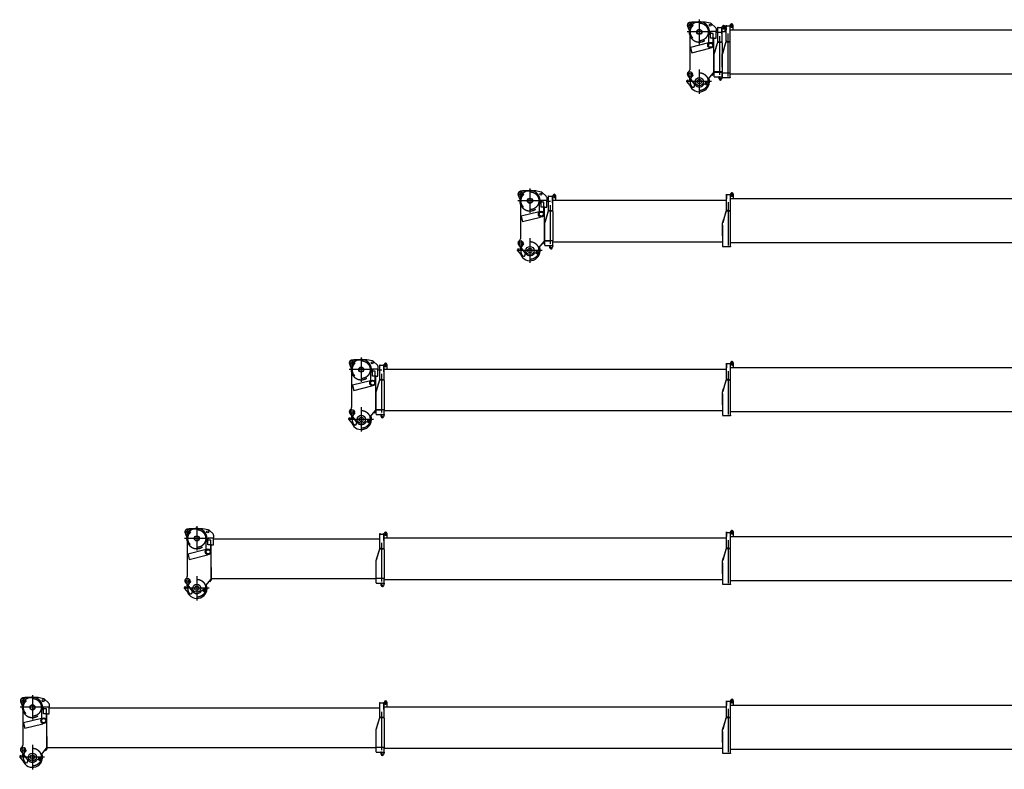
# Model space of a CAD drawing. Extents: x 14406 to 74504, y 8350 to 55392.
# Tile 1 of 25: x 14406 to 43535, y 8350 to 30547. Entities that reach past the tile are written whole.
import ezdxf

# ---------------------------------------------------------------- set-up
doc = ezdxf.new("R2010")
doc.units = 0
doc.header["$LTSCALE"] = 50
doc.linetypes.add('CENTER', pattern=[50.5, 30, -9, 2.5, -9])
doc.linetypes.add('HIDDEN', pattern=[12.6, 8.4, -4.2])
for name, color, linetype in [('1', 7, 'CONTINUOUS'), ('11', 7, 'CONTINUOUS'), ('200', 7, 'CONTINUOUS')]:
    doc.layers.add(name, color=color, linetype=linetype)

# ---------------------------------------------------------------- blocks, each defined once
blk = doc.blocks.new('*G7373')
at = {"layer": '11', "color": 7, "linetype": 'CENTER'}
for p, q in [((14782, 10547), (14782, 9825)), ((15143, 10186), (14421, 10186)), ((14782, 9073), (14782, 8350)), ((15143, 8712), (14421, 8712))]:
    blk.add_line(p, q, dxfattribs=at)
at = {"layer": '11', "color": 7, "linetype": 'CONTINUOUS'}
for p, q in [((14433, 10355), (14497, 10185)), ((14486, 10461), (14468, 10452)), ((14486, 10461), (14470, 10453)), ((14557, 10475), (14502, 10466)), ((14557, 10475), (14773, 10475)), ((14939, 10475), (14557, 10475)), ((15114, 10442), (14950, 10474)), ((15110, 9995), (15110, 10204)), ((15110, 10204), (15276, 10204)), ((15260, 10319), (15143, 10427)), ((15276, 10287), (15276, 10204)), ((15276, 9995), (15276, 10204)), ((14497, 10185), (14497, 9061)), ((15062, 9858), (15062, 10139)), ((15062, 10139), (15067, 10139)), ((15190, 10139), (15067, 10139)), ((15212, 9995), (15110, 9995)), ((15195, 10139), (15190, 10139)), ((15195, 9830), (15195, 10139)), ((15210, 8977), (15210, 9995)), ((15210, 9995), (15276, 9995)), ((15218, 9995), (15212, 9995)), ((25063, 10166), (15276, 10166)), ((15054, 9857), (14520, 9724)), ((14520, 9724), (14522, 9716)), ((14522, 9716), (14558, 9568)), ((14558, 9568), (15093, 9702)), ((15062, 9854), (15054, 9857)), ((15056, 9850), (15062, 9854)), ((15062, 9855), (15067, 9858)), ((15062, 9858), (15062, 9855)), ((15091, 9709), (15098, 9708)), ((15098, 9708), (15093, 9702)), ((15193, 9823), (15190, 9830)), ((15195, 9830), (15193, 9823)), ((15218, 9322), (15210, 9325)), ((15210, 9325), (15210, 8970)), ((15218, 8970), (15218, 9322)), ((14440, 8760), (14413, 8738)), ((14445, 8883), (14661, 8615)), ((14481, 9021), (14455, 8993)), ((14511, 8731), (14549, 8755)), ((15047, 8790), (15202, 8977)), ((15145, 8908), (15202, 8977)), ((15156, 8898), (15145, 8908)), ((15209, 8962), (15156, 8898)), ((15202, 8977), (15209, 8972)), ((15202, 8977), (15210, 8977)), ((15209, 8972), (15209, 8962)), ((15210, 8970), (15218, 8970)), ((15218, 8996), (24951, 8996)), ((14411, 8710), (14542, 8553)), ((14488, 8735), (14465, 8716)), ((14576, 8720), (14488, 8735)), ((14542, 8553), (14619, 8547)), ((14651, 8627), (14576, 8720)), ((14633, 8557), (14651, 8627)), ((14902, 8613), (14907, 8620)), ((14977, 8627), (14979, 8626)), ((15059, 8714), (15054, 8719))]:
    blk.add_line(p, q, dxfattribs=at)
at = {"layer": '11', "color": 7, "linetype": 'HIDDEN'}
for p, q in [((14441, 10383), (14578, 10383)), ((14507, 10450), (14507, 10318))]:
    blk.add_line(p, q, dxfattribs=at)
at = {"layer": '11', "color": 7, "linetype": 'CONTINUOUS'}
for centre, radius in [((14507, 10383), 71), ((14507, 10383), 71), ((14507, 10383), 27.5), ((14782, 10186), 76), ((14782, 10186), 65), ((15102, 10383), 30), ((15116, 9790), 84.2), ((15116, 9790), 80), ((15116, 9790), 61), ((14507, 8933), 71), ((14507, 8933), 71), ((14507, 8933), 32.5), ((14782, 8712), 120), ((14782, 8712), 65), ((14782, 8712), 65), ((15017, 8672), 50), ((15017, 8672), 25.5)]:
    blk.add_circle(centre, radius, dxfattribs=at)
at = {"layer": '11', "color": 7, "linetype": 'HIDDEN'}
for centre in [(14781, 10185), (14782, 8712)]:
    blk.add_circle(centre, 264, dxfattribs=at)
at = {"layer": '11', "color": 7, "linetype": 'CONTINUOUS'}
for centre, radius, start, end in [((14781, 10185), 302, 59.2878, 106.2208), ((14781, 10185), 302, 59.2878, 106.2208), ((14507, 10383), 79, 117.7395, -152.2561), ((14507, 10383), 79, 119.3333, -159.3565), ((14781, 10185), 301, 159.3148, -136.8609), ((14781, 10185), 301, 159.3148, -136.8609), ((14509, 10417), 50.1, 90, 117.7051), ((14509, 10417), 50.1, 98.8411, 117.8156), ((14939, 10415), 60.3, 78.9717, 90.002), ((15102, 10383), 60, 47.2782, 78.9127), ((15226, 10282), 50, 5.6076, 47.2778), ((14437, 9061), 60, -42.6857, 0.0106), ((14507, 8933), 79, 131.0421, -141.2329), ((14507, 8933), 79, 131.0402, -136.859), ((14452, 8731), 20, 130.0035, -50.011), ((14433, 8754), 10, -49.9897, 39.9856), ((14782, 8712), 302, 155.1438, 176.675), ((14782, 8712), 302, 155.1438, 176.6756), ((14782, 8712), 302, -158.6513, 19.5346), ((15086, 8758), 50, 140.4818, -129.5033), ((14426, 8723), 20, 129.9577, -139.9736), ((14621, 8560), 13, -98.3951, -14.375), ((14782, 8712), 155, -141.2284, -39.5276), ((14946, 8588), 50, 50.4759, 140.4734), ((15017, 8672), 60, -129.5264, -42.2624), ((15017, 8672), 60, -42.2632, 45.0012)]:
    blk.add_arc(centre, radius, start, end, dxfattribs=at)
at = {"layer": '11', "color": 7, "linetype": 'HIDDEN'}
for radius, start, end in [(302, 106.2175, 159.3134), (301, -136.8593, 59.2874)]:
    blk.add_arc((14781, 10185), radius, start, end, dxfattribs=at)
blk = doc.blocks.new('*G7474')
at = {"layer": '1', "color": 7, "linetype": 'CONTINUOUS'}
blk.add_line((25187, 8972), (35202, 8972), dxfattribs=at)
at = {"layer": '11', "color": 7, "linetype": 'CONTINUOUS'}
for p, q in [((25063, 9892), (25063, 10329)), ((25063, 10329), (25071, 10329)), ((25063, 10259), (25063, 10315)), ((25063, 10191), (25063, 10247)), ((25071, 10329), (25071, 10317)), ((25071, 10317), (25173, 10317)), ((25173, 10329), (25181, 10329)), ((25173, 10317), (25173, 10329)), ((25181, 10179), (25181, 10332)), ((25181, 10332), (25188, 10332)), ((25181, 10329), (25181, 9883)), ((25181, 10315), (25181, 10259)), ((25181, 10247), (25181, 10191)), ((25181, 10200), (35312, 10200)), ((25193, 10337), (25193, 10339)), ((25266, 10340), (25266, 10200)), ((25063, 9915), (25063, 9892)), ((25181, 10124), (25181, 10180)), ((24964, 9572), (25058, 9883)), ((24968, 9584), (25058, 9883)), ((25058, 9883), (25173, 9883)), ((25058, 9883), (25181, 9883)), ((25063, 9892), (25062, 9883)), ((25173, 9883), (25071, 9883)), ((25071, 9883), (25090, 9883)), ((25181, 9883), (25187, 9858)), ((25187, 9858), (25187, 9533)), ((24951, 9529), (24967, 9582)), ((24951, 8999), (24951, 9529)), ((25187, 9533), (25187, 8999)), ((25061, 8999), (24951, 8999)), ((24951, 8869), (24951, 8999)), ((24951, 8869), (24951, 8859)), ((24951, 8859), (25187, 8859)), ((25187, 8999), (25061, 8999)), ((25098, 8859), (25104, 8859)), ((25098, 8819), (25098, 8859)), ((25104, 8819), (25098, 8819)), ((25104, 8859), (25104, 8819)), ((25104, 8795), (25104, 8859)), ((25104, 8859), (25187, 8859)), ((25187, 8849), (25173, 8788)), ((25187, 8859), (25187, 8999)), ((25187, 8859), (25187, 8849))]:
    blk.add_line(p, q, dxfattribs=at)
at = {"layer": '11', "color": 7, "linetype": 'CENTER'}
blk.add_line((25120, 8913), (25120, 10056), dxfattribs=at)
at = {"layer": '11', "color": 7, "linetype": 'CONTINUOUS'}
for centre, radius in [((25230, 10292), 22.5), ((25230, 10350), 17.5), ((25230, 10350), 12.7), ((25139, 8795), 15), ((25139, 8795), 15), ((25139, 8795), 13)]:
    blk.add_circle(centre, radius, dxfattribs=at)
for centre, radius, start, end in [((25188, 10337), 5, -90, 0.0219), ((25230, 10339), 36.2, 90, -179.9946), ((25230, 10292), 15, 130.847, 129.6009), ((25230, 10339), 36.3, 0.7785, 89.9951), ((25139, 8795), 35, 180, -12.6672)]:
    blk.add_arc(centre, radius, start, end, dxfattribs=at)
at = {"layer": '200', "color": 7, "linetype": 'CONTINUOUS'}
for p, q in [((25098, 8855), (25093, 8859)), ((25093, 8859), (25098, 8859)), ((25098, 8859), (25098, 8855)), ((25104, 8855), (25108, 8859)), ((25108, 8859), (25104, 8859)), ((25104, 8859), (25104, 8855))]:
    blk.add_line(p, q, dxfattribs=at)
blk = doc.blocks.new('*G7575')
at = {"layer": '1', "color": 7, "linetype": 'CONTINUOUS'}
for p, q in [((35515, 10390), (35515, 10247)), ((45452, 8936), (35438, 8936))]:
    blk.add_line(p, q, dxfattribs=at)
at = {"layer": '11', "color": 7, "linetype": 'CONTINUOUS'}
for p, q in [((35312, 9898), (35312, 10381)), ((35312, 10381), (35320, 10381)), ((35312, 10367), (35312, 10311)), ((35312, 10367), (35312, 10311)), ((35312, 10299), (35312, 10243)), ((35320, 10381), (35320, 10367)), ((35320, 10367), (35422, 10367)), ((35430, 10381), (35422, 10381)), ((35422, 10381), (35422, 10367)), ((35430, 10381), (35437, 10381)), ((35430, 9887), (35430, 10381)), ((35430, 10249), (45557, 10249)), ((35437, 10381), (35442, 10381)), ((35442, 10381), (35438, 10381)), ((35442, 10381), (35442, 10388)), ((35442, 10386), (35442, 10381)), ((35312, 9927), (35312, 9898)), ((35202, 9521), (35231, 9622)), ((35300, 9863), (35205, 9533)), ((35307, 9887), (35232, 9624)), ((35422, 9887), (35307, 9887)), ((35312, 9898), (35311, 9887)), ((35311, 9887), (35320, 9887)), ((35320, 9887), (35334, 9887)), ((35320, 9887), (35422, 9887)), ((35320, 9887), (35422, 9887)), ((35430, 9887), (35323, 9887)), ((35422, 9887), (35430, 9887)), ((35438, 9862), (35430, 9887)), ((35438, 9533), (35438, 9862)), ((35202, 9142), (35202, 9521)), ((35202, 9466), (35202, 8833)), ((35438, 8963), (35438, 9533)), ((35438, 8821), (35202, 8821)), ((35438, 8833), (35438, 8963)), ((35438, 8833), (35438, 8821))]:
    blk.add_line(p, q, dxfattribs=at)
at = {"layer": '11', "color": 7, "linetype": 'CENTER'}
blk.add_line((35371, 8860), (35371, 10140), dxfattribs=at)
at = {"layer": '11', "color": 7, "linetype": 'CONTINUOUS'}
for radius in [17.5, 12.7]:
    blk.add_circle((35479, 10399), radius, dxfattribs=at)
for centre, radius, start, end in [((35479, 10388), 36.2, 90, -179.9813), ((35479, 10341), 22.5, 118.4444, -90.0003), ((35479, 10341), 15, 90, -115.7791), ((35479, 10341), 22.5, 90, 118.4378), ((35479, 10341), 15, -130.7236, -89.9623), ((35479, 10388), 36.2, 2.6737, 90.0076), ((35479, 10341), 22.5, 0, 90.0253), ((35479, 10341), 15, 0, 90.0029), ((35479, 10341), 15, -90, 0.0146), ((35479, 10341), 22.5, -90, 0.0155)]:
    blk.add_arc(centre, radius, start, end, dxfattribs=at)
blk = doc.blocks.new('*G7676')
at = {"layer": '1', "color": 7, "linetype": 'CONTINUOUS'}
blk.add_line((25187, 13972), (35202, 13972), dxfattribs=at)
at = {"layer": '11', "color": 7, "linetype": 'CONTINUOUS'}
for p, q in [((25063, 14892), (25063, 15329)), ((25063, 15329), (25071, 15329)), ((25063, 15259), (25063, 15315)), ((25063, 15191), (25063, 15247)), ((25071, 15329), (25071, 15317)), ((25071, 15317), (25173, 15317)), ((25173, 15329), (25181, 15329)), ((25173, 15317), (25173, 15329)), ((25181, 15179), (25181, 15332)), ((25181, 15332), (25188, 15332)), ((25181, 15329), (25181, 14883)), ((25181, 15315), (25181, 15259)), ((25181, 15247), (25181, 15191)), ((25181, 15200), (35312, 15200)), ((25181, 15124), (25181, 15180)), ((25193, 15337), (25193, 15339)), ((25266, 15340), (25266, 15200)), ((24964, 14572), (25058, 14883)), ((24968, 14584), (25058, 14883)), ((25058, 14883), (25173, 14883)), ((25058, 14883), (25181, 14883)), ((25063, 14892), (25062, 14883)), ((25063, 14915), (25063, 14892)), ((25173, 14883), (25071, 14883)), ((25071, 14883), (25090, 14883)), ((25181, 14883), (25187, 14858)), ((25187, 14858), (25187, 14533)), ((24951, 14529), (24967, 14582)), ((24951, 13999), (24951, 14529)), ((25187, 14533), (25187, 13999)), ((25061, 13999), (24951, 13999)), ((24951, 13869), (24951, 13999)), ((25187, 13999), (25061, 13999)), ((25187, 13859), (25187, 13999)), ((24951, 13869), (24951, 13859)), ((24951, 13859), (25187, 13859)), ((25098, 13859), (25104, 13859)), ((25098, 13819), (25098, 13859)), ((25104, 13819), (25098, 13819)), ((25104, 13859), (25104, 13819)), ((25104, 13795), (25104, 13859)), ((25104, 13859), (25187, 13859)), ((25187, 13849), (25173, 13788)), ((25187, 13859), (25187, 13849))]:
    blk.add_line(p, q, dxfattribs=at)
at = {"layer": '11', "color": 7, "linetype": 'CENTER'}
blk.add_line((25120, 13913), (25120, 15056), dxfattribs=at)
at = {"layer": '11', "color": 7, "linetype": 'CONTINUOUS'}
for centre, radius in [((25230, 15292), 22.5), ((25230, 15350), 17.5), ((25230, 15350), 12.7), ((25139, 13795), 15), ((25139, 13795), 15), ((25139, 13795), 13)]:
    blk.add_circle(centre, radius, dxfattribs=at)
for centre, radius, start, end in [((25188, 15337), 5, -90, 0.0219), ((25230, 15339), 36.2, 90, -179.9946), ((25230, 15292), 15, 130.847, 129.6009), ((25230, 15339), 36.3, 0.7785, 89.9951), ((25139, 13795), 35, 180, -12.6672)]:
    blk.add_arc(centre, radius, start, end, dxfattribs=at)
at = {"layer": '200', "color": 7, "linetype": 'CONTINUOUS'}
for p, q in [((25098, 13855), (25093, 13859)), ((25093, 13859), (25098, 13859)), ((25098, 13859), (25098, 13855)), ((25104, 13855), (25108, 13859)), ((25108, 13859), (25104, 13859)), ((25104, 13859), (25104, 13855))]:
    blk.add_line(p, q, dxfattribs=at)
blk = doc.blocks.new('*G7777')
at = {"layer": '1', "color": 7, "linetype": 'CONTINUOUS'}
for p, q in [((35515, 15390), (35515, 15247)), ((45452, 13936), (35438, 13936))]:
    blk.add_line(p, q, dxfattribs=at)
at = {"layer": '11', "color": 7, "linetype": 'CONTINUOUS'}
for p, q in [((35312, 14898), (35312, 15381)), ((35312, 15381), (35320, 15381)), ((35312, 15367), (35312, 15311)), ((35312, 15367), (35312, 15311)), ((35312, 15299), (35312, 15243)), ((35320, 15381), (35320, 15367)), ((35320, 15367), (35422, 15367)), ((35430, 15381), (35422, 15381)), ((35422, 15381), (35422, 15367)), ((35430, 15381), (35437, 15381)), ((35430, 14887), (35430, 15381)), ((35430, 15249), (45557, 15249)), ((35437, 15381), (35442, 15381)), ((35442, 15381), (35438, 15381)), ((35442, 15381), (35442, 15388)), ((35442, 15386), (35442, 15381)), ((35300, 14863), (35205, 14533)), ((35307, 14887), (35232, 14624)), ((35422, 14887), (35307, 14887)), ((35312, 14898), (35311, 14887)), ((35311, 14887), (35320, 14887)), ((35312, 14927), (35312, 14898)), ((35320, 14887), (35334, 14887)), ((35320, 14887), (35422, 14887)), ((35320, 14887), (35422, 14887)), ((35430, 14887), (35323, 14887)), ((35422, 14887), (35430, 14887)), ((35438, 14862), (35430, 14887)), ((35438, 14533), (35438, 14862)), ((35202, 14521), (35231, 14622)), ((35202, 14142), (35202, 14521)), ((35202, 14466), (35202, 13833)), ((35438, 13963), (35438, 14533)), ((35438, 13821), (35202, 13821)), ((35438, 13833), (35438, 13963)), ((35438, 13833), (35438, 13821))]:
    blk.add_line(p, q, dxfattribs=at)
at = {"layer": '11', "color": 7, "linetype": 'CENTER'}
blk.add_line((35371, 13860), (35371, 15140), dxfattribs=at)
at = {"layer": '11', "color": 7, "linetype": 'CONTINUOUS'}
for radius in [17.5, 12.7]:
    blk.add_circle((35479, 15399), radius, dxfattribs=at)
for centre, radius, start, end in [((35479, 15388), 36.2, 90, -179.9813), ((35479, 15341), 22.5, 118.4444, -90.0003), ((35479, 15341), 15, 90, -115.7791), ((35479, 15341), 22.5, 90, 118.4378), ((35479, 15341), 15, -130.7236, -89.9623), ((35479, 15388), 36.2, 2.6737, 90.0076), ((35479, 15341), 22.5, 0, 90.0253), ((35479, 15341), 15, 0, 90.0029), ((35479, 15341), 15, -90, 0.0146), ((35479, 15341), 22.5, -90, 0.0155)]:
    blk.add_arc(centre, radius, start, end, dxfattribs=at)
blk = doc.blocks.new('*G7878')
at = {"layer": '1', "color": 7, "linetype": 'CONTINUOUS'}
blk.add_line((25187, 18972), (35202, 18972), dxfattribs=at)
at = {"layer": '11', "color": 7, "linetype": 'CONTINUOUS'}
for p, q in [((25063, 19892), (25063, 20329)), ((25063, 20329), (25071, 20329)), ((25063, 20259), (25063, 20315)), ((25063, 20191), (25063, 20247)), ((25071, 20329), (25071, 20317)), ((25071, 20317), (25173, 20317)), ((25173, 20329), (25181, 20329)), ((25173, 20317), (25173, 20329)), ((25181, 20179), (25181, 20332)), ((25181, 20332), (25188, 20332)), ((25181, 20329), (25181, 19883)), ((25181, 20315), (25181, 20259)), ((25181, 20247), (25181, 20191)), ((25181, 20200), (35312, 20200)), ((25181, 20124), (25181, 20180)), ((25193, 20337), (25193, 20339)), ((25266, 20340), (25266, 20200)), ((24964, 19572), (25058, 19883)), ((24968, 19584), (25058, 19883)), ((25058, 19883), (25173, 19883)), ((25058, 19883), (25181, 19883)), ((25063, 19892), (25062, 19883)), ((25063, 19915), (25063, 19892)), ((25173, 19883), (25071, 19883)), ((25071, 19883), (25090, 19883)), ((25181, 19883), (25187, 19858)), ((25187, 19858), (25187, 19533)), ((24951, 19529), (24967, 19582)), ((24951, 18999), (24951, 19529)), ((25187, 19533), (25187, 18999)), ((25061, 18999), (24951, 18999)), ((24951, 18869), (24951, 18999)), ((25187, 18999), (25061, 18999)), ((25187, 18859), (25187, 18999)), ((24951, 18869), (24951, 18859)), ((24951, 18859), (25187, 18859)), ((25098, 18859), (25104, 18859)), ((25098, 18819), (25098, 18859)), ((25104, 18819), (25098, 18819)), ((25104, 18859), (25104, 18819)), ((25104, 18795), (25104, 18859)), ((25104, 18859), (25187, 18859)), ((25187, 18849), (25173, 18788)), ((25187, 18859), (25187, 18849))]:
    blk.add_line(p, q, dxfattribs=at)
at = {"layer": '11', "color": 7, "linetype": 'CENTER'}
blk.add_line((25120, 18913), (25120, 20056), dxfattribs=at)
at = {"layer": '11', "color": 7, "linetype": 'CONTINUOUS'}
for centre, radius in [((25230, 20292), 22.5), ((25230, 20350), 17.5), ((25230, 20350), 12.7), ((25139, 18795), 15), ((25139, 18795), 15), ((25139, 18795), 13)]:
    blk.add_circle(centre, radius, dxfattribs=at)
for centre, radius, start, end in [((25188, 20337), 5, -90, 0.0219), ((25230, 20339), 36.2, 90, -179.9946), ((25230, 20292), 15, 130.847, 129.6009), ((25230, 20339), 36.3, 0.7785, 89.9951), ((25139, 18795), 35, 180, -12.6672)]:
    blk.add_arc(centre, radius, start, end, dxfattribs=at)
at = {"layer": '200', "color": 7, "linetype": 'CONTINUOUS'}
for p, q in [((25098, 18855), (25093, 18859)), ((25093, 18859), (25098, 18859)), ((25098, 18859), (25098, 18855)), ((25104, 18855), (25108, 18859)), ((25108, 18859), (25104, 18859)), ((25104, 18859), (25104, 18855))]:
    blk.add_line(p, q, dxfattribs=at)
blk = doc.blocks.new('*G7979')
at = {"layer": '1', "color": 7, "linetype": 'CONTINUOUS'}
for p, q in [((35515, 20390), (35515, 20247)), ((45452, 18936), (35438, 18936))]:
    blk.add_line(p, q, dxfattribs=at)
at = {"layer": '11', "color": 7, "linetype": 'CONTINUOUS'}
for p, q in [((35312, 19898), (35312, 20381)), ((35312, 20381), (35320, 20381)), ((35312, 20367), (35312, 20311)), ((35312, 20367), (35312, 20311)), ((35312, 20299), (35312, 20243)), ((35320, 20381), (35320, 20367)), ((35320, 20367), (35422, 20367)), ((35430, 20381), (35422, 20381)), ((35422, 20381), (35422, 20367)), ((35430, 20381), (35437, 20381)), ((35430, 19887), (35430, 20381)), ((35430, 20249), (45557, 20249)), ((35437, 20381), (35442, 20381)), ((35442, 20381), (35438, 20381)), ((35442, 20381), (35442, 20388)), ((35442, 20386), (35442, 20381)), ((35300, 19863), (35205, 19533)), ((35307, 19887), (35232, 19624)), ((35422, 19887), (35307, 19887)), ((35312, 19898), (35311, 19887)), ((35311, 19887), (35320, 19887)), ((35312, 19927), (35312, 19898)), ((35320, 19887), (35334, 19887)), ((35320, 19887), (35422, 19887)), ((35320, 19887), (35422, 19887)), ((35430, 19887), (35323, 19887)), ((35422, 19887), (35430, 19887)), ((35438, 19862), (35430, 19887)), ((35438, 19533), (35438, 19862)), ((35202, 19521), (35231, 19622)), ((35202, 19142), (35202, 19521)), ((35438, 18963), (35438, 19533)), ((35202, 19466), (35202, 18833)), ((35438, 18833), (35438, 18963)), ((35438, 18821), (35202, 18821)), ((35438, 18833), (35438, 18821))]:
    blk.add_line(p, q, dxfattribs=at)
at = {"layer": '11', "color": 7, "linetype": 'CENTER'}
blk.add_line((35371, 18860), (35371, 20140), dxfattribs=at)
at = {"layer": '11', "color": 7, "linetype": 'CONTINUOUS'}
for radius in [17.5, 12.7]:
    blk.add_circle((35479, 20399), radius, dxfattribs=at)
for centre, radius, start, end in [((35479, 20388), 36.2, 90, -179.9813), ((35479, 20388), 36.2, 2.6737, 90.0076), ((35479, 20341), 22.5, 118.4444, -90.0003), ((35479, 20341), 15, 90, -115.7791), ((35479, 20341), 22.5, 90, 118.4378), ((35479, 20341), 15, -130.7236, -89.9623), ((35479, 20341), 22.5, 0, 90.0253), ((35479, 20341), 15, 0, 90.0029), ((35479, 20341), 15, -90, 0.0146), ((35479, 20341), 22.5, -90, 0.0155)]:
    blk.add_arc(centre, radius, start, end, dxfattribs=at)
blk = doc.blocks.new('*G8080')
at = {"layer": '11', "color": 7, "linetype": 'CONTINUOUS'}
for p, q in [((24216, 20461), (24198, 20452)), ((24216, 20461), (24200, 20453)), ((24287, 20475), (24232, 20466)), ((24287, 20475), (24503, 20475)), ((24669, 20475), (24287, 20475)), ((24844, 20442), (24680, 20474)), ((24990, 20319), (24873, 20427)), ((24163, 20355), (24227, 20185)), ((24227, 20185), (24227, 19061)), ((24792, 19858), (24792, 20139)), ((24792, 20139), (24797, 20139)), ((24920, 20139), (24797, 20139)), ((24840, 19995), (24840, 20204)), ((24840, 20204), (25006, 20204)), ((24925, 20139), (24920, 20139)), ((24925, 19830), (24925, 20139)), ((25006, 20287), (25006, 20204)), ((25006, 19995), (25006, 20204)), ((25120, 20166), (25006, 20166)), ((24784, 19857), (24250, 19724)), ((24792, 19854), (24784, 19857)), ((24786, 19850), (24792, 19854)), ((24792, 19855), (24797, 19858)), ((24792, 19858), (24792, 19855)), ((24942, 19995), (24840, 19995)), ((24923, 19823), (24920, 19830)), ((24925, 19830), (24923, 19823)), ((24940, 18977), (24940, 19995)), ((24940, 19995), (25006, 19995)), ((24948, 19995), (24942, 19995)), ((24250, 19724), (24252, 19716)), ((24252, 19716), (24288, 19568)), ((24288, 19568), (24823, 19702)), ((24821, 19709), (24828, 19708)), ((24828, 19708), (24823, 19702)), ((24948, 19322), (24940, 19325)), ((24940, 19325), (24940, 18970)), ((24948, 18970), (24948, 19322)), ((24211, 19021), (24185, 18993)), ((24777, 18790), (24932, 18977)), ((24875, 18908), (24932, 18977)), ((24939, 18962), (24886, 18898)), ((24932, 18977), (24939, 18972)), ((24932, 18977), (24940, 18977)), ((24939, 18972), (24939, 18962)), ((24940, 18970), (24948, 18970)), ((24948, 18996), (25120, 18996)), ((24141, 18710), (24272, 18553)), ((24170, 18760), (24143, 18738)), ((24175, 18883), (24391, 18615)), ((24218, 18735), (24195, 18716)), ((24306, 18720), (24218, 18735)), ((24241, 18731), (24279, 18755)), ((24381, 18627), (24306, 18720)), ((24789, 18714), (24784, 18719)), ((24886, 18898), (24875, 18908)), ((24272, 18553), (24349, 18547)), ((24363, 18557), (24381, 18627)), ((24632, 18613), (24637, 18620)), ((24707, 18627), (24709, 18626))]:
    blk.add_line(p, q, dxfattribs=at)
at = {"layer": '11', "color": 7, "linetype": 'HIDDEN'}
for p, q in [((24237, 20450), (24237, 20318)), ((24171, 20383), (24308, 20383))]:
    blk.add_line(p, q, dxfattribs=at)
at = {"layer": '11', "color": 7, "linetype": 'CENTER'}
for p, q in [((24512, 20547), (24512, 19825)), ((24873, 20186), (24151, 20186)), ((24512, 19073), (24512, 18350)), ((24873, 18712), (24151, 18712))]:
    blk.add_line(p, q, dxfattribs=at)
at = {"layer": '11', "color": 7, "linetype": 'CONTINUOUS'}
for centre, radius in [((24237, 20383), 71), ((24237, 20383), 71), ((24237, 20383), 27.5), ((24832, 20383), 30), ((24512, 20186), 76), ((24512, 20186), 65), ((24846, 19790), 84.2), ((24846, 19790), 80), ((24846, 19790), 61), ((24237, 18933), 71), ((24237, 18933), 71), ((24237, 18933), 32.5), ((24512, 18712), 120), ((24512, 18712), 65), ((24512, 18712), 65), ((24747, 18672), 50), ((24747, 18672), 25.5)]:
    blk.add_circle(centre, radius, dxfattribs=at)
at = {"layer": '11', "color": 7, "linetype": 'HIDDEN'}
for centre in [(24511, 20185), (24512, 18712)]:
    blk.add_circle(centre, 264, dxfattribs=at)
at = {"layer": '11', "color": 7, "linetype": 'CONTINUOUS'}
for centre, radius, start, end in [((24237, 20383), 79, 117.7395, -152.2561), ((24237, 20383), 79, 119.3333, -159.3565), ((24239, 20417), 50.1, 90, 117.7051), ((24239, 20417), 50.1, 98.8411, 117.8156), ((24511, 20185), 302, 59.2878, 106.2208), ((24511, 20185), 302, 59.2878, 106.2208), ((24669, 20415), 60.3, 78.9717, 90.002), ((24832, 20383), 60, 47.2782, 78.9127), ((24511, 20185), 301, 159.3148, -136.8609), ((24511, 20185), 301, 159.3148, -136.8609), ((24956, 20282), 50, 5.6076, 47.2778), ((24237, 18933), 79, 131.0421, -141.2329), ((24237, 18933), 79, 131.0402, -136.859), ((24167, 19061), 60, -42.6857, 0.0106), ((24156, 18723), 20, 129.9577, -139.9736), ((24182, 18731), 20, 130.0035, -50.011), ((24163, 18754), 10, -49.9897, 39.9856), ((24512, 18712), 302, 155.1438, 176.675), ((24512, 18712), 302, 155.1438, 176.6756), ((24512, 18712), 302, -158.6513, 19.5346), ((24816, 18758), 50, 140.4818, -129.5033), ((24747, 18672), 60, -42.2632, 45.0012), ((24351, 18560), 13, -98.3951, -14.375), ((24512, 18712), 155, -141.2284, -39.5276), ((24676, 18588), 50, 50.4759, 140.4734), ((24747, 18672), 60, -129.5264, -42.2624)]:
    blk.add_arc(centre, radius, start, end, dxfattribs=at)
at = {"layer": '11', "color": 7, "linetype": 'HIDDEN'}
for radius, start, end in [(302, 106.2175, 159.3134), (301, -136.8593, 59.2874)]:
    blk.add_arc((24511, 20185), radius, start, end, dxfattribs=at)
blk = doc.blocks.new('*G8181')
at = {"layer": '11', "color": 7, "linetype": 'CONTINUOUS'}
for p, q in [((29153, 25355), (29217, 25185)), ((29206, 25461), (29188, 25452)), ((29206, 25461), (29190, 25453)), ((29277, 25475), (29222, 25466)), ((29277, 25475), (29493, 25475)), ((29659, 25475), (29277, 25475)), ((29834, 25442), (29670, 25474)), ((29980, 25319), (29863, 25427)), ((29217, 25185), (29217, 24061)), ((29782, 24858), (29782, 25139)), ((29782, 25139), (29787, 25139)), ((29910, 25139), (29787, 25139)), ((29830, 24995), (29830, 25204)), ((29830, 25204), (29996, 25204)), ((29915, 25139), (29910, 25139)), ((29915, 24830), (29915, 25139)), ((29996, 25287), (29996, 25204)), ((29996, 24995), (29996, 25204)), ((30110, 25166), (29996, 25166)), ((29774, 24857), (29240, 24724)), ((29782, 24854), (29774, 24857)), ((29776, 24850), (29782, 24854)), ((29782, 24855), (29787, 24858)), ((29782, 24858), (29782, 24855)), ((29932, 24995), (29830, 24995)), ((29913, 24823), (29910, 24830)), ((29915, 24830), (29913, 24823)), ((29930, 23977), (29930, 24995)), ((29930, 24995), (29996, 24995)), ((29938, 24995), (29932, 24995)), ((29240, 24724), (29242, 24716)), ((29242, 24716), (29278, 24568)), ((29278, 24568), (29813, 24702)), ((29811, 24709), (29818, 24708)), ((29818, 24708), (29813, 24702)), ((29938, 24322), (29930, 24325)), ((29930, 24325), (29930, 23970)), ((29938, 23970), (29938, 24322)), ((29201, 24021), (29175, 23993)), ((29767, 23790), (29922, 23977)), ((29865, 23908), (29922, 23977)), ((29876, 23898), (29865, 23908)), ((29929, 23962), (29876, 23898)), ((29922, 23977), (29929, 23972)), ((29922, 23977), (29930, 23977)), ((29929, 23972), (29929, 23962)), ((29930, 23970), (29938, 23970)), ((29938, 23996), (30110, 23996)), ((29131, 23710), (29262, 23553)), ((29160, 23760), (29133, 23738)), ((29165, 23883), (29381, 23615)), ((29208, 23735), (29185, 23716)), ((29296, 23720), (29208, 23735)), ((29231, 23731), (29269, 23755)), ((29371, 23627), (29296, 23720)), ((29353, 23557), (29371, 23627)), ((29622, 23613), (29627, 23620)), ((29697, 23627), (29699, 23626)), ((29779, 23714), (29774, 23719)), ((29262, 23553), (29339, 23547))]:
    blk.add_line(p, q, dxfattribs=at)
at = {"layer": '11', "color": 7, "linetype": 'HIDDEN'}
for p, q in [((29161, 25383), (29298, 25383)), ((29227, 25450), (29227, 25318))]:
    blk.add_line(p, q, dxfattribs=at)
at = {"layer": '11', "color": 7, "linetype": 'CENTER'}
for p, q in [((29502, 25547), (29502, 24825)), ((29863, 25186), (29141, 25186)), ((29502, 24073), (29502, 23350)), ((29863, 23712), (29141, 23712))]:
    blk.add_line(p, q, dxfattribs=at)
at = {"layer": '11', "color": 7, "linetype": 'CONTINUOUS'}
for centre, radius in [((29227, 25383), 71), ((29227, 25383), 71), ((29227, 25383), 27.5), ((29822, 25383), 30), ((29502, 25186), 76), ((29502, 25186), 65), ((29836, 24790), 84.2), ((29836, 24790), 80), ((29836, 24790), 61), ((29227, 23933), 71), ((29227, 23933), 71), ((29227, 23933), 32.5), ((29502, 23712), 120), ((29502, 23712), 65), ((29502, 23712), 65), ((29737, 23672), 50), ((29737, 23672), 25.5)]:
    blk.add_circle(centre, radius, dxfattribs=at)
at = {"layer": '11', "color": 7, "linetype": 'HIDDEN'}
for centre in [(29501, 25185), (29502, 23712)]:
    blk.add_circle(centre, 264, dxfattribs=at)
at = {"layer": '11', "color": 7, "linetype": 'CONTINUOUS'}
for centre, radius, start, end in [((29227, 25383), 79, 117.7395, -152.2561), ((29227, 25383), 79, 119.3333, -159.3565), ((29229, 25417), 50.1, 90, 117.7051), ((29229, 25417), 50.1, 98.8411, 117.8156), ((29501, 25185), 302, 59.2878, 106.2208), ((29501, 25185), 302, 59.2878, 106.2208), ((29659, 25415), 60.3, 78.9717, 90.002), ((29822, 25383), 60, 47.2782, 78.9127), ((29501, 25185), 301, 159.3148, -136.8609), ((29501, 25185), 301, 159.3148, -136.8609), ((29946, 25282), 50, 5.6076, 47.2778), ((29227, 23933), 79, 131.0421, -141.2329), ((29227, 23933), 79, 131.0402, -136.859), ((29157, 24061), 60, -42.6857, 0.0106), ((29146, 23723), 20, 129.9577, -139.9736), ((29172, 23731), 20, 130.0035, -50.011), ((29153, 23754), 10, -49.9897, 39.9856), ((29502, 23712), 302, 155.1438, 176.675), ((29502, 23712), 302, 155.1438, 176.6756), ((29502, 23712), 302, -158.6513, 19.5346), ((29502, 23712), 155, -141.2284, -39.5276), ((29666, 23588), 50, 50.4759, 140.4734), ((29737, 23672), 60, -129.5264, -42.2624), ((29806, 23758), 50, 140.4818, -129.5033), ((29737, 23672), 60, -42.2632, 45.0012), ((29341, 23560), 13, -98.3951, -14.375)]:
    blk.add_arc(centre, radius, start, end, dxfattribs=at)
at = {"layer": '11', "color": 7, "linetype": 'HIDDEN'}
for radius, start, end in [(302, 106.2175, 159.3134), (301, -136.8593, 59.2874)]:
    blk.add_arc((29501, 25185), radius, start, end, dxfattribs=at)
blk = doc.blocks.new('*G8282')
at = {"layer": '1', "color": 7, "linetype": 'CONTINUOUS'}
for p, q in [((35515, 25390), (35515, 25247)), ((45452, 23936), (35438, 23936))]:
    blk.add_line(p, q, dxfattribs=at)
at = {"layer": '11', "color": 7, "linetype": 'CONTINUOUS'}
for p, q in [((35312, 24898), (35312, 25381)), ((35312, 25381), (35320, 25381)), ((35312, 25367), (35312, 25311)), ((35312, 25367), (35312, 25311)), ((35320, 25381), (35320, 25367)), ((35320, 25367), (35422, 25367)), ((35430, 25381), (35422, 25381)), ((35422, 25381), (35422, 25367)), ((35430, 25381), (35437, 25381)), ((35430, 24887), (35430, 25381)), ((35437, 25381), (35442, 25381)), ((35442, 25381), (35438, 25381)), ((35442, 25381), (35442, 25388)), ((35442, 25386), (35442, 25381)), ((35312, 25299), (35312, 25243)), ((35430, 25249), (45557, 25249)), ((35300, 24863), (35205, 24533)), ((35307, 24887), (35232, 24624)), ((35422, 24887), (35307, 24887)), ((35312, 24898), (35311, 24887)), ((35311, 24887), (35320, 24887)), ((35312, 24927), (35312, 24898)), ((35320, 24887), (35334, 24887)), ((35320, 24887), (35422, 24887)), ((35320, 24887), (35422, 24887)), ((35430, 24887), (35323, 24887)), ((35422, 24887), (35430, 24887)), ((35438, 24862), (35430, 24887)), ((35438, 24533), (35438, 24862)), ((35202, 24521), (35231, 24622)), ((35202, 24142), (35202, 24521)), ((35438, 23963), (35438, 24533)), ((35202, 24466), (35202, 23833)), ((35438, 23833), (35438, 23963)), ((35438, 23821), (35202, 23821)), ((35438, 23833), (35438, 23821))]:
    blk.add_line(p, q, dxfattribs=at)
at = {"layer": '11', "color": 7, "linetype": 'CENTER'}
blk.add_line((35371, 23860), (35371, 25140), dxfattribs=at)
at = {"layer": '11', "color": 7, "linetype": 'CONTINUOUS'}
for radius in [17.5, 12.7]:
    blk.add_circle((35479, 25399), radius, dxfattribs=at)
for centre, radius, start, end in [((35479, 25388), 36.2, 90, -179.9813), ((35479, 25341), 22.5, 118.4444, -90.0003), ((35479, 25341), 15, 90, -115.7791), ((35479, 25341), 22.5, 90, 118.4378), ((35479, 25388), 36.2, 2.6737, 90.0076), ((35479, 25341), 22.5, 0, 90.0253), ((35479, 25341), 15, 0, 90.0029), ((35479, 25341), 15, -130.7236, -89.9623), ((35479, 25341), 15, -90, 0.0146), ((35479, 25341), 22.5, -90, 0.0155)]:
    blk.add_arc(centre, radius, start, end, dxfattribs=at)
blk = doc.blocks.new('*G8383')
at = {"layer": '1', "color": 7, "linetype": 'CONTINUOUS'}
blk.add_line((30177, 23972), (35202, 23972), dxfattribs=at)
at = {"layer": '11', "color": 7, "linetype": 'CONTINUOUS'}
for p, q in [((30053, 24892), (30053, 25329)), ((30053, 25329), (30061, 25329)), ((30053, 25259), (30053, 25315)), ((30053, 25191), (30053, 25247)), ((30061, 25329), (30061, 25317)), ((30061, 25317), (30163, 25317)), ((30163, 25329), (30171, 25329)), ((30163, 25317), (30163, 25329)), ((30171, 25179), (30171, 25332)), ((30171, 25332), (30178, 25332)), ((30171, 25329), (30171, 24883)), ((30171, 25315), (30171, 25259)), ((30171, 25247), (30171, 25191)), ((30171, 25200), (35312, 25200)), ((30171, 25124), (30171, 25180)), ((30183, 25337), (30183, 25339)), ((30256, 25340), (30256, 25200)), ((29954, 24572), (30048, 24883)), ((29958, 24584), (30048, 24883)), ((30048, 24883), (30163, 24883)), ((30048, 24883), (30171, 24883)), ((30053, 24892), (30052, 24883)), ((30053, 24915), (30053, 24892)), ((30163, 24883), (30061, 24883)), ((30061, 24883), (30080, 24883)), ((30171, 24883), (30177, 24858)), ((30177, 24858), (30177, 24533)), ((29941, 24529), (29957, 24582)), ((29941, 23999), (29941, 24529)), ((30177, 24533), (30177, 23999)), ((30051, 23999), (29941, 23999)), ((29941, 23869), (29941, 23999)), ((30177, 23999), (30051, 23999)), ((30177, 23859), (30177, 23999)), ((29941, 23869), (29941, 23859)), ((29941, 23859), (30177, 23859)), ((30088, 23859), (30094, 23859)), ((30088, 23819), (30088, 23859)), ((30094, 23819), (30088, 23819)), ((30094, 23859), (30094, 23819)), ((30094, 23795), (30094, 23859)), ((30094, 23859), (30177, 23859)), ((30177, 23849), (30163, 23788)), ((30177, 23859), (30177, 23849))]:
    blk.add_line(p, q, dxfattribs=at)
at = {"layer": '11', "color": 7, "linetype": 'CENTER'}
blk.add_line((30110, 23913), (30110, 25056), dxfattribs=at)
at = {"layer": '11', "color": 7, "linetype": 'CONTINUOUS'}
for centre, radius in [((30220, 25350), 17.5), ((30220, 25350), 12.7), ((30220, 25292), 22.5), ((30129, 23795), 15), ((30129, 23795), 15), ((30129, 23795), 13)]:
    blk.add_circle(centre, radius, dxfattribs=at)
for centre, radius, start, end in [((30220, 25339), 36.2, 90, -179.9946), ((30220, 25339), 36.3, 0.7785, 89.9951), ((30178, 25337), 5, -90, 0.0219), ((30220, 25292), 15, 130.847, 129.6009), ((30129, 23795), 35, 180, -12.6672)]:
    blk.add_arc(centre, radius, start, end, dxfattribs=at)
at = {"layer": '200', "color": 7, "linetype": 'CONTINUOUS'}
for p, q in [((30088, 23855), (30083, 23859)), ((30083, 23859), (30088, 23859)), ((30088, 23859), (30088, 23855)), ((30094, 23855), (30098, 23859)), ((30098, 23859), (30094, 23859)), ((30094, 23859), (30094, 23855))]:
    blk.add_line(p, q, dxfattribs=at)
blk = doc.blocks.new('*G8888')
at = {"layer": '11', "color": 7, "linetype": 'CONTINUOUS'}
for p, q in [((34163, 30355), (34227, 30185)), ((34216, 30461), (34198, 30452)), ((34216, 30461), (34200, 30453)), ((34287, 30475), (34232, 30466)), ((34287, 30475), (34503, 30475)), ((34669, 30475), (34287, 30475)), ((34844, 30442), (34680, 30474)), ((34990, 30319), (34873, 30427)), ((34227, 30185), (34227, 29061)), ((34792, 29858), (34792, 30139)), ((34792, 30139), (34797, 30139)), ((34920, 30139), (34797, 30139)), ((34840, 29995), (34840, 30204)), ((34840, 30204), (35006, 30204)), ((34925, 30139), (34920, 30139)), ((34925, 29830), (34925, 30139)), ((35006, 30287), (35006, 30204)), ((35006, 29995), (35006, 30204)), ((35181, 30166), (35006, 30166)), ((34784, 29857), (34250, 29724)), ((34250, 29724), (34252, 29716)), ((34252, 29716), (34288, 29568)), ((34792, 29854), (34784, 29857)), ((34786, 29850), (34792, 29854)), ((34792, 29855), (34797, 29858)), ((34792, 29858), (34792, 29855)), ((34942, 29995), (34840, 29995)), ((34923, 29823), (34920, 29830)), ((34925, 29830), (34923, 29823)), ((34940, 28977), (34940, 29995)), ((34940, 29995), (35006, 29995)), ((34948, 29995), (34942, 29995)), ((34288, 29568), (34823, 29702)), ((34821, 29709), (34828, 29708)), ((34828, 29708), (34823, 29702)), ((34948, 29322), (34940, 29325)), ((34940, 29325), (34940, 28970)), ((34948, 28970), (34948, 29322)), ((34175, 28883), (34391, 28615)), ((34211, 29021), (34185, 28993)), ((34777, 28790), (34932, 28977)), ((34875, 28908), (34932, 28977)), ((34886, 28898), (34875, 28908)), ((34939, 28962), (34886, 28898)), ((34932, 28977), (34939, 28972)), ((34932, 28977), (34940, 28977)), ((34939, 28972), (34939, 28962)), ((34940, 28970), (34948, 28970)), ((34948, 28996), (35187, 28996)), ((34141, 28710), (34272, 28553)), ((34170, 28760), (34143, 28738)), ((34218, 28735), (34195, 28716)), ((34306, 28720), (34218, 28735)), ((34241, 28731), (34279, 28755)), ((34272, 28553), (34349, 28547)), ((34381, 28627), (34306, 28720)), ((34363, 28557), (34381, 28627)), ((34632, 28613), (34637, 28620)), ((34707, 28627), (34709, 28626)), ((34789, 28714), (34784, 28719))]:
    blk.add_line(p, q, dxfattribs=at)
at = {"layer": '11', "color": 7, "linetype": 'HIDDEN'}
for p, q in [((34171, 30383), (34308, 30383)), ((34237, 30450), (34237, 30318))]:
    blk.add_line(p, q, dxfattribs=at)
at = {"layer": '11', "color": 7, "linetype": 'CENTER'}
for p, q in [((34512, 30547), (34512, 29825)), ((34873, 30186), (34151, 30186)), ((34512, 29073), (34512, 28350)), ((34873, 28712), (34151, 28712))]:
    blk.add_line(p, q, dxfattribs=at)
at = {"layer": '11', "color": 7, "linetype": 'CONTINUOUS'}
for centre, radius in [((34237, 30383), 71), ((34237, 30383), 71), ((34237, 30383), 27.5), ((34832, 30383), 30), ((34512, 30186), 76), ((34512, 30186), 65), ((34846, 29790), 84.2), ((34846, 29790), 80), ((34846, 29790), 61), ((34237, 28933), 71), ((34237, 28933), 71), ((34237, 28933), 32.5), ((34512, 28712), 120), ((34512, 28712), 65), ((34512, 28712), 65), ((34747, 28672), 50), ((34747, 28672), 25.5)]:
    blk.add_circle(centre, radius, dxfattribs=at)
at = {"layer": '11', "color": 7, "linetype": 'HIDDEN'}
for centre in [(34511, 30185), (34512, 28712)]:
    blk.add_circle(centre, 264, dxfattribs=at)
at = {"layer": '11', "color": 7, "linetype": 'CONTINUOUS'}
for centre, radius, start, end in [((34237, 30383), 79, 117.7395, -152.2561), ((34237, 30383), 79, 119.3333, -159.3565), ((34239, 30417), 50.1, 90, 117.7051), ((34239, 30417), 50.1, 98.8411, 117.8156), ((34511, 30185), 302, 59.2878, 106.2208), ((34511, 30185), 302, 59.2878, 106.2208), ((34669, 30415), 60.3, 78.9717, 90.002), ((34832, 30383), 60, 47.2782, 78.9127), ((34956, 30282), 50, 5.6076, 47.2778), ((34511, 30185), 301, 159.3148, -136.8609), ((34511, 30185), 301, 159.3148, -136.8609), ((34237, 28933), 79, 131.0421, -141.2329), ((34237, 28933), 79, 131.0402, -136.859), ((34167, 29061), 60, -42.6857, 0.0106), ((34512, 28712), 302, 155.1438, 176.675), ((34512, 28712), 302, 155.1438, 176.6756), ((34156, 28723), 20, 129.9577, -139.9736), ((34182, 28731), 20, 130.0035, -50.011), ((34163, 28754), 10, -49.9897, 39.9856), ((34512, 28712), 302, -158.6513, 19.5346), ((34351, 28560), 13, -98.3951, -14.375), ((34512, 28712), 155, -141.2284, -39.5276), ((34676, 28588), 50, 50.4759, 140.4734), ((34747, 28672), 60, -129.5264, -42.2624), ((34816, 28758), 50, 140.4818, -129.5033), ((34747, 28672), 60, -42.2632, 45.0012)]:
    blk.add_arc(centre, radius, start, end, dxfattribs=at)
at = {"layer": '11', "color": 7, "linetype": 'HIDDEN'}
for radius, start, end in [(302, 106.2175, 159.3134), (301, -136.8593, 59.2874)]:
    blk.add_arc((34511, 30185), radius, start, end, dxfattribs=at)
blk = doc.blocks.new('*G8989')
at = {"layer": '1', "color": 7, "linetype": 'CONTINUOUS'}
blk.add_line((35187, 28972), (35428, 28972), dxfattribs=at)
at = {"layer": '11', "color": 7, "linetype": 'CONTINUOUS'}
for p, q in [((35063, 29892), (35063, 30329)), ((35063, 30329), (35071, 30329)), ((35063, 30259), (35063, 30315)), ((35071, 30329), (35071, 30317)), ((35071, 30317), (35173, 30317)), ((35173, 30329), (35181, 30329)), ((35173, 30317), (35173, 30329)), ((35181, 30179), (35181, 30332)), ((35181, 30332), (35188, 30332)), ((35181, 30329), (35181, 29883)), ((35181, 30315), (35181, 30259)), ((35193, 30337), (35193, 30339)), ((35266, 30340), (35266, 30200)), ((35063, 30191), (35063, 30247)), ((35181, 30247), (35181, 30191)), ((35181, 30200), (35302, 30200)), ((35181, 30124), (35181, 30180)), ((34964, 29572), (35058, 29883)), ((34968, 29584), (35058, 29883)), ((35058, 29883), (35173, 29883)), ((35058, 29883), (35181, 29883)), ((35063, 29892), (35062, 29883)), ((35063, 29915), (35063, 29892)), ((35173, 29883), (35071, 29883)), ((35071, 29883), (35090, 29883)), ((35181, 29883), (35187, 29858)), ((35187, 29858), (35187, 29533)), ((34951, 29529), (34967, 29582)), ((34951, 28999), (34951, 29529)), ((35187, 29533), (35187, 28999)), ((35061, 28999), (34951, 28999)), ((34951, 28869), (34951, 28999)), ((34951, 28869), (34951, 28859)), ((34951, 28859), (35187, 28859)), ((35187, 28999), (35061, 28999)), ((35098, 28859), (35104, 28859)), ((35098, 28819), (35098, 28859)), ((35104, 28859), (35104, 28819)), ((35104, 28795), (35104, 28859)), ((35104, 28859), (35187, 28859)), ((35187, 28849), (35173, 28788)), ((35187, 28859), (35187, 28999)), ((35187, 28859), (35187, 28849)), ((35104, 28819), (35098, 28819))]:
    blk.add_line(p, q, dxfattribs=at)
at = {"layer": '11', "color": 7, "linetype": 'CENTER'}
blk.add_line((35120, 28913), (35120, 30056), dxfattribs=at)
at = {"layer": '11', "color": 7, "linetype": 'CONTINUOUS'}
for centre, radius in [((35230, 30292), 22.5), ((35230, 30350), 17.5), ((35230, 30350), 12.7), ((35139, 28795), 15), ((35139, 28795), 15), ((35139, 28795), 13)]:
    blk.add_circle(centre, radius, dxfattribs=at)
for centre, radius, start, end in [((35188, 30337), 5, -90, 0.0219), ((35230, 30339), 36.2, 90, -179.9946), ((35230, 30292), 15, 130.847, 129.6009), ((35230, 30339), 36.3, 0.7785, 89.9951), ((35139, 28795), 35, 180, -12.6672)]:
    blk.add_arc(centre, radius, start, end, dxfattribs=at)
at = {"layer": '200', "color": 7, "linetype": 'CONTINUOUS'}
for p, q in [((35098, 28855), (35093, 28859)), ((35093, 28859), (35098, 28859)), ((35098, 28859), (35098, 28855)), ((35104, 28855), (35108, 28859)), ((35108, 28859), (35104, 28859)), ((35104, 28859), (35104, 28855))]:
    blk.add_line(p, q, dxfattribs=at)
blk = doc.blocks.new('*G9393')
at = {"layer": '1', "color": 7, "linetype": 'CONTINUOUS'}
for p, q in [((35505, 30390), (35505, 30247)), ((45453, 28936), (35428, 28936))]:
    blk.add_line(p, q, dxfattribs=at)
at = {"layer": '11', "color": 7, "linetype": 'CONTINUOUS'}
for p, q in [((35302, 29898), (35302, 30381)), ((35302, 30381), (35310, 30381)), ((35302, 30367), (35302, 30311)), ((35302, 30367), (35302, 30311)), ((35302, 30299), (35302, 30243)), ((35310, 30381), (35310, 30367)), ((35310, 30367), (35412, 30367)), ((35420, 30381), (35412, 30381)), ((35412, 30381), (35412, 30367)), ((35420, 30381), (35427, 30381)), ((35420, 29887), (35420, 30381)), ((35427, 30381), (35432, 30381)), ((35432, 30381), (35428, 30381)), ((35432, 30381), (35432, 30388)), ((35432, 30386), (35432, 30381)), ((35420, 30249), (45507, 30249)), ((35290, 29863), (35195, 29533)), ((35297, 29887), (35222, 29624)), ((35412, 29887), (35297, 29887)), ((35302, 29898), (35301, 29887)), ((35301, 29887), (35310, 29887)), ((35302, 29927), (35302, 29898)), ((35310, 29887), (35324, 29887)), ((35310, 29887), (35412, 29887)), ((35310, 29887), (35412, 29887)), ((35420, 29887), (35313, 29887)), ((35412, 29887), (35420, 29887)), ((35428, 29862), (35420, 29887)), ((35428, 29533), (35428, 29862)), ((35192, 29521), (35221, 29622)), ((35192, 29142), (35192, 29521)), ((35192, 29466), (35192, 28833)), ((35428, 28963), (35428, 29533)), ((35428, 28833), (35428, 28963)), ((35428, 28821), (35192, 28821)), ((35428, 28833), (35428, 28821))]:
    blk.add_line(p, q, dxfattribs=at)
at = {"layer": '11', "color": 7, "linetype": 'CENTER'}
blk.add_line((35361, 28860), (35361, 30140), dxfattribs=at)
at = {"layer": '11', "color": 7, "linetype": 'CONTINUOUS'}
for radius in [17.5, 12.7]:
    blk.add_circle((35469, 30399), radius, dxfattribs=at)
for centre, radius, start, end in [((35469, 30388), 36.2, 90, -179.9813), ((35469, 30341), 22.5, 118.4444, -90.0003), ((35469, 30341), 15, 90, -115.7791), ((35469, 30341), 22.5, 90, 118.4378), ((35469, 30341), 15, -130.7236, -89.9623), ((35469, 30388), 36.2, 2.6737, 90.0076), ((35469, 30341), 22.5, 0, 90.0253), ((35469, 30341), 15, 0, 90.0029), ((35469, 30341), 15, -90, 0.0146), ((35469, 30341), 22.5, -90, 0.0155)]:
    blk.add_arc(centre, radius, start, end, dxfattribs=at)
blk = doc.blocks.new('*G104104')
at = {"layer": '11', "color": 7, "linetype": 'CONTINUOUS'}
for p, q in [((19351, 15461), (19333, 15452)), ((19351, 15461), (19335, 15453)), ((19422, 15475), (19367, 15466)), ((19422, 15475), (19638, 15475)), ((19804, 15475), (19422, 15475)), ((19979, 15442), (19815, 15474)), ((19298, 15355), (19362, 15185)), ((19362, 15185), (19362, 14061)), ((19975, 14995), (19975, 15204)), ((19975, 15204), (20141, 15204)), ((20125, 15319), (20008, 15427)), ((20141, 15287), (20141, 15204)), ((20141, 14995), (20141, 15204)), ((25063, 15166), (20141, 15166)), ((19919, 14857), (19385, 14724)), ((19927, 14854), (19919, 14857)), ((19927, 14858), (19927, 15139)), ((19927, 15139), (19932, 15139)), ((19927, 14855), (19932, 14858)), ((19927, 14858), (19927, 14855)), ((20055, 15139), (19932, 15139)), ((20077, 14995), (19975, 14995)), ((20060, 15139), (20055, 15139)), ((20060, 14830), (20060, 15139)), ((20075, 13977), (20075, 14995)), ((20075, 14995), (20141, 14995)), ((20083, 14995), (20077, 14995)), ((19385, 14724), (19387, 14716)), ((19387, 14716), (19423, 14568)), ((19423, 14568), (19958, 14702)), ((19921, 14850), (19927, 14854)), ((19956, 14709), (19963, 14708)), ((19963, 14708), (19958, 14702)), ((20058, 14823), (20055, 14830)), ((20060, 14830), (20058, 14823)), ((20083, 14322), (20075, 14325)), ((20075, 14325), (20075, 13970)), ((20083, 13970), (20083, 14322)), ((19346, 14021), (19320, 13993)), ((20083, 13996), (24951, 13996)), ((19276, 13710), (19407, 13553)), ((19305, 13760), (19278, 13738)), ((19310, 13883), (19526, 13615)), ((19353, 13735), (19330, 13716)), ((19441, 13720), (19353, 13735)), ((19376, 13731), (19414, 13755)), ((19516, 13627), (19441, 13720)), ((19912, 13790), (20067, 13977)), ((19924, 13714), (19919, 13719)), ((20010, 13908), (20067, 13977)), ((20021, 13898), (20010, 13908)), ((20074, 13962), (20021, 13898)), ((20067, 13977), (20074, 13972)), ((20067, 13977), (20075, 13977)), ((20074, 13972), (20074, 13962)), ((20075, 13970), (20083, 13970)), ((19407, 13553), (19484, 13547)), ((19498, 13557), (19516, 13627)), ((19767, 13613), (19772, 13620)), ((19842, 13627), (19844, 13626))]:
    blk.add_line(p, q, dxfattribs=at)
at = {"layer": '11', "color": 7, "linetype": 'HIDDEN'}
for p, q in [((19372, 15450), (19372, 15318)), ((19306, 15383), (19443, 15383))]:
    blk.add_line(p, q, dxfattribs=at)
at = {"layer": '11', "color": 7, "linetype": 'CENTER'}
for p, q in [((19647, 15547), (19647, 14825)), ((20008, 15186), (19286, 15186)), ((19647, 14073), (19647, 13350)), ((20008, 13712), (19286, 13712))]:
    blk.add_line(p, q, dxfattribs=at)
at = {"layer": '11', "color": 7, "linetype": 'CONTINUOUS'}
for centre, radius in [((19372, 15383), 71), ((19372, 15383), 71), ((19372, 15383), 27.5), ((19647, 15186), 76), ((19647, 15186), 65), ((19967, 15383), 30), ((19981, 14790), 84.2), ((19981, 14790), 80), ((19981, 14790), 61), ((19372, 13933), 71), ((19372, 13933), 71), ((19372, 13933), 32.5), ((19647, 13712), 120), ((19647, 13712), 65), ((19647, 13712), 65), ((19882, 13672), 50), ((19882, 13672), 25.5)]:
    blk.add_circle(centre, radius, dxfattribs=at)
at = {"layer": '11', "color": 7, "linetype": 'HIDDEN'}
for centre in [(19646, 15185), (19647, 13712)]:
    blk.add_circle(centre, 264, dxfattribs=at)
at = {"layer": '11', "color": 7, "linetype": 'CONTINUOUS'}
for centre, radius, start, end in [((19372, 15383), 79, 117.7395, -152.2561), ((19372, 15383), 79, 119.3333, -159.3565), ((19374, 15417), 50.1, 90, 117.7051), ((19374, 15417), 50.1, 98.8411, 117.8156), ((19646, 15185), 302, 59.2878, 106.2208), ((19646, 15185), 302, 59.2878, 106.2208), ((19804, 15415), 60.3, 78.9717, 90.002), ((19967, 15383), 60, 47.2782, 78.9127), ((19646, 15185), 301, 159.3148, -136.8609), ((19646, 15185), 301, 159.3148, -136.8609), ((20091, 15282), 50, 5.6076, 47.2778), ((19372, 13933), 79, 131.0421, -141.2329), ((19372, 13933), 79, 131.0402, -136.859), ((19302, 14061), 60, -42.6857, 0.0106), ((19291, 13723), 20, 129.9577, -139.9736), ((19317, 13731), 20, 130.0035, -50.011), ((19298, 13754), 10, -49.9897, 39.9856), ((19647, 13712), 302, 155.1438, 176.675), ((19647, 13712), 302, 155.1438, 176.6756), ((19647, 13712), 302, -158.6513, 19.5346), ((19951, 13758), 50, 140.4818, -129.5033), ((19882, 13672), 60, -42.2632, 45.0012), ((19486, 13560), 13, -98.3951, -14.375), ((19647, 13712), 155, -141.2284, -39.5276), ((19811, 13588), 50, 50.4759, 140.4734), ((19882, 13672), 60, -129.5264, -42.2624)]:
    blk.add_arc(centre, radius, start, end, dxfattribs=at)
at = {"layer": '11', "color": 7, "linetype": 'HIDDEN'}
for radius, start, end in [(302, 106.2175, 159.3134), (301, -136.8593, 59.2874)]:
    blk.add_arc((19646, 15185), radius, start, end, dxfattribs=at)

msp = doc.modelspace()

# ---------------------------------------------------------------- block references
at = {"layer": '11', "color": 7, "linetype": 'CONTINUOUS'}
for name in ['*G8888', '*G8989', '*G9393', '*G8181', '*G8383', '*G8282', '*G8080', '*G7979', '*G7878', '*G104104', '*G7676', '*G7777', '*G7373', '*G7474', '*G7575']:
    msp.add_blockref(name, (0, 0), dxfattribs=at)

doc.saveas('drawing.dxf')
